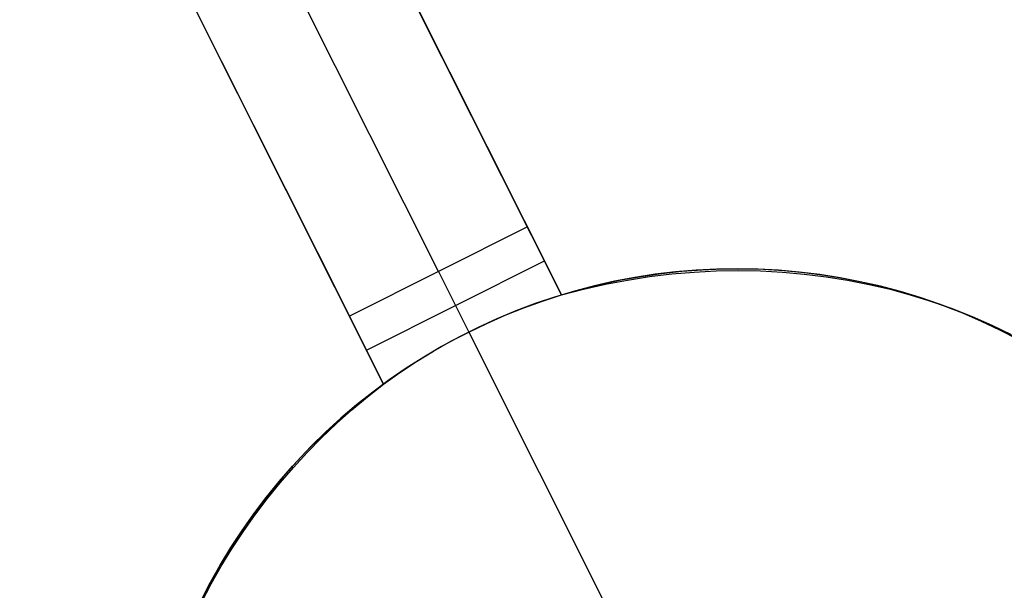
# Model space of a CAD drawing. Header units: millimetres. Extents: x 10871 to 12032, y -2698 to -1680.
# Tile 65 of 183: x 11512.42 to 11517.36, y -2113.49 to -2110.62. Entities that reach past the tile are written whole.
import ezdxf

# ---------------------------------------------------------------- set-up
doc = ezdxf.new("R2010")
doc.units = ezdxf.units.MM
doc.layers.add('color', color=7, linetype='Continuous')

msp = doc.modelspace()

# ---------------------------------------------------------------- linework, layer by layer
at = {"layer": 'color', "color": 254, "true_color": 0xcad1ee}
for p, q in [((11511.0869, -2103.92, 8.473), (11515.1381, -2112.0036, 4.827)), ((11514.9671, -2111.6624, -7.9965), (11511.0869, -2103.92, 7.0035)), ((11514.5201, -2111.8864, -7.9965), (11510.6399, -2104.144, 7.0035)), ((11514.2441, -2112.4517, 4.9563), (11510.1929, -2104.368, 8.6158)), ((11510.1929, -2104.368, 7.0035), (11514.0731, -2112.1104, -7.9965)), ((11515.1381, -2112.0036, 0.2382), (11512.8369, -2107.4119, 0.2382)), ((11514.2441, -2112.4517, 0.3096), (11511.9244, -2107.8231, 0.3096)), ((11514.9671, -2111.6624, -7.9965), (11514.0731, -2112.1104, -7.9965)), ((11515.1381, -2112.0036, -7.9965), (11514.9671, -2111.6624, -7.9965)), ((11514.1586, -2112.281, -7.9965), (11515.0526, -2111.833, -7.9965)), ((11514.5201, -2111.8864, -7.9965), (11514.6723, -2112.1901, -7.9965)), ((11515.5055, -2111.916, -15.9965), (11515.4038, -2111.9354, -15.9965)), ((11515.4368, -2111.9287, -5.5137), (11515.5378, -2111.9106, -5.5137)), ((11515.469, -2111.9292, 4.7498), (11515.5802, -2111.912, 4.7215)), ((11515.6079, -2111.9001, -15.9965), (11515.5055, -2111.916, -15.9965)), ((11515.5378, -2111.9106, -5.5137), (11515.6395, -2111.8959, -5.5137)), ((11515.5802, -2111.912, 4.7215), (11515.6915, -2111.8985, 4.692)), ((11515.7107, -2111.8878, -15.9965), (11515.6079, -2111.9001, -15.9965)), ((11515.6395, -2111.8959, -5.5137), (11515.7415, -2111.8848, -5.5137)), ((11515.6915, -2111.8985, 4.692), (11515.803, -2111.8889, 4.6613)), ((11515.8139, -2111.879, -15.9965), (11515.7107, -2111.8878, -15.9965)), ((11515.7415, -2111.8848, -5.5137), (11515.8439, -2111.8771, -5.5137)), ((11515.803, -2111.8889, 4.6613), (11515.9144, -2111.8832, 4.6295)), ((11515.9173, -2111.8738, -15.9965), (11515.8139, -2111.879, -15.9965)), ((11515.8439, -2111.8771, -5.5137), (11515.9465, -2111.873, -5.5137)), ((11515.9144, -2111.8832, 4.6295), (11516.0256, -2111.8813, 4.5966)), ((11516.0209, -2111.8722, -15.9965), (11515.9173, -2111.8738, -15.9965)), ((11515.9465, -2111.873, -5.5137), (11516.0492, -2111.8723, -5.5137)), ((11516.1244, -2111.8741, -15.9965), (11516.0209, -2111.8722, -15.9965)), ((11516.0256, -2111.8813, 4.5966), (11516.1364, -2111.8833, 4.5626)), ((11516.0492, -2111.8723, -5.5137), (11516.1518, -2111.8752, -5.5137)), ((11516.2278, -2111.8796, -15.9965), (11516.1244, -2111.8741, -15.9965)), ((11516.1364, -2111.8833, 4.5626), (11516.2469, -2111.8891, 4.5275)), ((11516.1518, -2111.8752, -5.5137), (11516.2543, -2111.8816, -5.5137)), ((11516.331, -2111.8887, -15.9965), (11516.2278, -2111.8796, -15.9965)), ((11516.2469, -2111.8891, 4.5275), (11516.3567, -2111.8988, 4.4915)), ((11516.2543, -2111.8816, -5.5137), (11516.3565, -2111.8915, -5.5137)), ((11516.4338, -2111.9013, -15.9965), (11516.331, -2111.8887, -15.9965)), ((11516.3565, -2111.8915, -5.5137), (11516.4583, -2111.9049, -5.5137)), ((11516.3567, -2111.8988, 4.4915), (11516.4658, -2111.9122, 4.4546)), ((11516.5361, -2111.9175, -15.9965), (11516.4338, -2111.9013, -15.9965)), ((11516.4583, -2111.9049, -5.5137), (11516.5596, -2111.9217, -5.5137)), ((11516.4658, -2111.9122, 4.4546), (11516.5741, -2111.9296, 4.4167)), ((11516.6378, -2111.9372, -15.9965), (11516.5361, -2111.9175, -15.9965)), ((11515.3028, -2111.9583, -15.9965), (11515.2027, -2111.9846, -15.9965)), ((11515.2368, -2111.9752, -5.5137), (11515.3364, -2111.9502, -5.5137)), ((11515.2478, -2111.9751, 4.8025), (11515.3582, -2111.9502, 4.7768)), ((11515.4038, -2111.9354, -15.9965), (11515.3028, -2111.9583, -15.9965)), ((11515.3364, -2111.9502, -5.5137), (11515.4368, -2111.9287, -5.5137)), ((11515.3582, -2111.9502, 4.7768), (11515.469, -2111.9292, 4.7498)), ((11516.5596, -2111.9217, -5.5137), (11516.6603, -2111.942, -5.5137)), ((11516.5741, -2111.9296, 4.4167), (11516.6814, -2111.9507, 4.378)), ((11516.7387, -2111.9604, -15.9965), (11516.6378, -2111.9372, -15.9965)), ((11516.6603, -2111.942, -5.5137), (11516.7602, -2111.9658, -5.5137)), ((11516.6814, -2111.9507, 4.378), (11516.7875, -2111.9756, 4.3385)), ((11516.8388, -2111.9871, -15.9965), (11516.7387, -2111.9604, -15.9965)), ((11516.7602, -2111.9658, -5.5137), (11516.8592, -2111.9929, -5.5137)), ((11515.1035, -2112.0144, -15.9965), (11515.0054, -2112.0477, -15.9965)), ((11515.0425, -2112.0346, -7.9965), (11515.1381, -2112.0036, -7.9965)), ((11515.2027, -2111.9846, -15.9965), (11515.1035, -2112.0144, -15.9965)), ((11515.1381, -2112.0036, 4.827), (11515.2478, -2111.9751, 4.8025)), ((11515.1381, -2112.0036, -5.5137), (11515.2368, -2111.9752, -5.5137)), ((11515.1381, -2112.0036, -7.9965), (11515.1381, -2112.0036, 4.827)), ((11516.7875, -2111.9756, 4.3385), (11516.8925, -2112.0042, 4.2982)), ((11516.9379, -2112.0172, -15.9965), (11516.8388, -2111.9871, -15.9965)), ((11516.8592, -2111.9929, -5.5137), (11516.9572, -2112.0235, -5.5137)), ((11516.8925, -2112.0042, 4.2982), (11516.9961, -2112.0365, 4.2572)), ((11515.0054, -2112.0477, -15.9965), (11514.9085, -2112.0842, -15.9965)), ((11514.9481, -2112.0688, -7.9965), (11515.0425, -2112.0346, -7.9965)), ((11517.0359, -2112.0507, -15.9965), (11516.9379, -2112.0172, -15.9965)), ((11516.9572, -2112.0235, -5.5137), (11517.0541, -2112.0573, -5.5137)), ((11516.9961, -2112.0365, 4.2572), (11517.0981, -2112.0725, 4.2156)), ((11517.1326, -2112.0875, -15.9965), (11517.0359, -2112.0507, -15.9965)), ((11517.0541, -2112.0573, -5.5137), (11517.1499, -2112.0945, -5.5137)), ((11514.0731, -2112.1104, -7.9965), (11514.2441, -2112.4517, -7.9965)), ((11514.7629, -2112.1466, -7.9965), (11514.8548, -2112.1062, -7.9965)), ((11514.9085, -2112.0842, -15.9965), (11514.8129, -2112.1241, -15.9965)), ((11514.8548, -2112.1062, -7.9965), (11514.9481, -2112.0688, -7.9965)), ((11517.0981, -2112.0725, 4.2156), (11517.1986, -2112.1122, 4.1733)), ((11517.2281, -2112.1277, -15.9965), (11517.1326, -2112.0875, -15.9965)), ((11517.1499, -2112.0945, -5.5137), (11517.2443, -2112.1349, -5.5137)), ((11517.1986, -2112.1122, 4.1733), (11517.2974, -2112.1554, 4.1305)), ((11514.6723, -2112.1901, -7.9965), (11514.7629, -2112.1466, -7.9965)), ((11514.8129, -2112.1241, -15.9965), (11514.7188, -2112.1673, -15.9965)), ((11517.3221, -2112.1712, -15.9965), (11517.2281, -2112.1277, -15.9965)), ((11517.2443, -2112.1349, -5.5137), (11517.3372, -2112.1785, -5.5137)), ((11517.2974, -2112.1554, 4.1305), (11517.3943, -2112.2021, 4.0872)), ((11514.6262, -2112.2137, -15.9965), (11514.5353, -2112.2633, -15.9965)), ((11514.5832, -2112.2366, -7.9965), (11514.6723, -2112.1901, -7.9965)), ((11514.7188, -2112.1673, -15.9965), (11514.6262, -2112.2137, -15.9965)), ((11514.6723, -2112.1901, -7.9965), (11514.6723, -2112.1901, -15.9965)), ((11514.6723, -2112.1901, -15.9965), (11515.4564, -2113.7546, -15.9965)), ((11517.4145, -2112.2178, -15.9965), (11517.3221, -2112.1712, -15.9965)), ((11517.3372, -2112.1785, -5.5137), (11517.4286, -2112.2253, -5.5137)), ((11514.5353, -2112.2633, -15.9965), (11514.4461, -2112.316, -15.9965)), ((11514.4958, -2112.2861, -7.9965), (11514.5832, -2112.2366, -7.9965)), ((11514.4101, -2112.3385, -7.9965), (11514.4958, -2112.2861, -7.9965)), ((11514.3261, -2112.3937, -7.9965), (11514.4101, -2112.3385, -7.9965)), ((11514.4461, -2112.316, -15.9965), (11514.3588, -2112.3717, -15.9965)), ((11514.2441, -2112.4517, -7.9965), (11514.3261, -2112.3937, -7.9965)), ((11514.3588, -2112.3717, -15.9965), (11514.2735, -2112.4304, -15.9965)), ((11514.1623, -2112.5137, -5.5137), (11514.2441, -2112.4517, -5.5137)), ((11514.1634, -2112.5153, 4.9604), (11514.2441, -2112.4517, 4.9563)), ((11514.2735, -2112.4304, -15.9965), (11514.1903, -2112.492, -15.9965)), ((11514.2441, -2112.4517, 4.9563), (11514.2441, -2112.4517, -7.9965)), ((11514.1903, -2112.492, -15.9965), (11514.1092, -2112.5565, -15.9965)), ((11514.1092, -2112.5565, -15.9965), (11514.0304, -2112.6237, -15.9965)), ((11514.0827, -2112.5786, -5.5137), (11514.1623, -2112.5137, -5.5137)), ((11514.0847, -2112.5815, 4.9632), (11514.1634, -2112.5153, 4.9604)), ((11514.0053, -2112.6461, -5.5137), (11514.0827, -2112.5786, -5.5137)), ((11514.0082, -2112.6503, 4.9645), (11514.0847, -2112.5815, 4.9632)), ((11513.9303, -2112.7162, -5.5137), (11514.0053, -2112.6461, -5.5137)), ((11513.9339, -2112.7214, 4.9644), (11514.0082, -2112.6503, 4.9645)), ((11514.0304, -2112.6237, -15.9965), (11513.954, -2112.6936, -15.9965)), ((11513.954, -2112.6936, -15.9965), (11513.88, -2112.766, -15.9965)), ((11513.8578, -2112.7889, -5.5137), (11513.9303, -2112.7162, -5.5137)), ((11513.862, -2112.7949, 4.9628), (11513.9339, -2112.7214, 4.9644)), ((11513.7877, -2112.8639, -5.5137), (11513.8578, -2112.7889, -5.5137)), ((11513.7924, -2112.8706, 4.9598), (11513.862, -2112.7949, 4.9628)), ((11513.88, -2112.766, -15.9965), (11513.8086, -2112.841, -15.9965)), ((11513.8086, -2112.841, -15.9965), (11513.7398, -2112.9185, -15.9965)), ((11513.7203, -2112.9414, -5.5137), (11513.7877, -2112.8639, -5.5137)), ((11513.7253, -2112.9484, 4.9554), (11513.7924, -2112.8706, 4.9598)), ((11513.6556, -2113.0211, -5.5137), (11513.7203, -2112.9414, -5.5137)), ((11513.6608, -2113.0284, 4.9496), (11513.7253, -2112.9484, 4.9554)), ((11513.7398, -2112.9185, -15.9965), (11513.6737, -2112.9982, -15.9965)), ((11513.6737, -2112.9982, -15.9965), (11513.6104, -2113.0802, -15.9965)), ((11513.5936, -2113.103, -5.5137), (11513.6556, -2113.0211, -5.5137)), ((11513.599, -2113.1102, 4.9424), (11513.6608, -2113.0284, 4.9496)), ((11513.5345, -2113.1869, -5.5137), (11513.5936, -2113.103, -5.5137)), ((11513.6104, -2113.0802, -15.9965), (11513.55, -2113.1643, -15.9965)), ((11513.5399, -2113.194, 4.9338), (11513.599, -2113.1102, 4.9424)), ((11513.4783, -2113.2728, -5.5137), (11513.5345, -2113.1869, -5.5137)), ((11513.4836, -2113.2794, 4.9238), (11513.5399, -2113.194, 4.9338)), ((11513.55, -2113.1643, -15.9965), (11513.4925, -2113.2504, -15.9965)), ((11513.4925, -2113.2504, -15.9965), (11513.4381, -2113.3385, -15.9965)), ((11513.425, -2113.3606, -5.5137), (11513.4783, -2113.2728, -5.5137)), ((11513.4301, -2113.3666, 4.9124), (11513.4836, -2113.2794, 4.9238)), ((11513.4381, -2113.3385, -15.9965), (11513.3867, -2113.4284, -15.9965)), ((11513.3748, -2113.4502, -5.5137), (11513.425, -2113.3606, -5.5137)), ((11513.3796, -2113.4553, 4.8996), (11513.4301, -2113.3666, 4.9124)), ((11513.3867, -2113.4284, -15.9965), (11513.3384, -2113.5201, -15.9965)), ((11513.3277, -2113.5414, -5.5137), (11513.3748, -2113.4502, -5.5137)), ((11513.332, -2113.5454, 4.8855), (11513.3796, -2113.4553, 4.8996))]:
    msp.add_line(p, q, dxfattribs=at)

doc.saveas('drawing.dxf')
